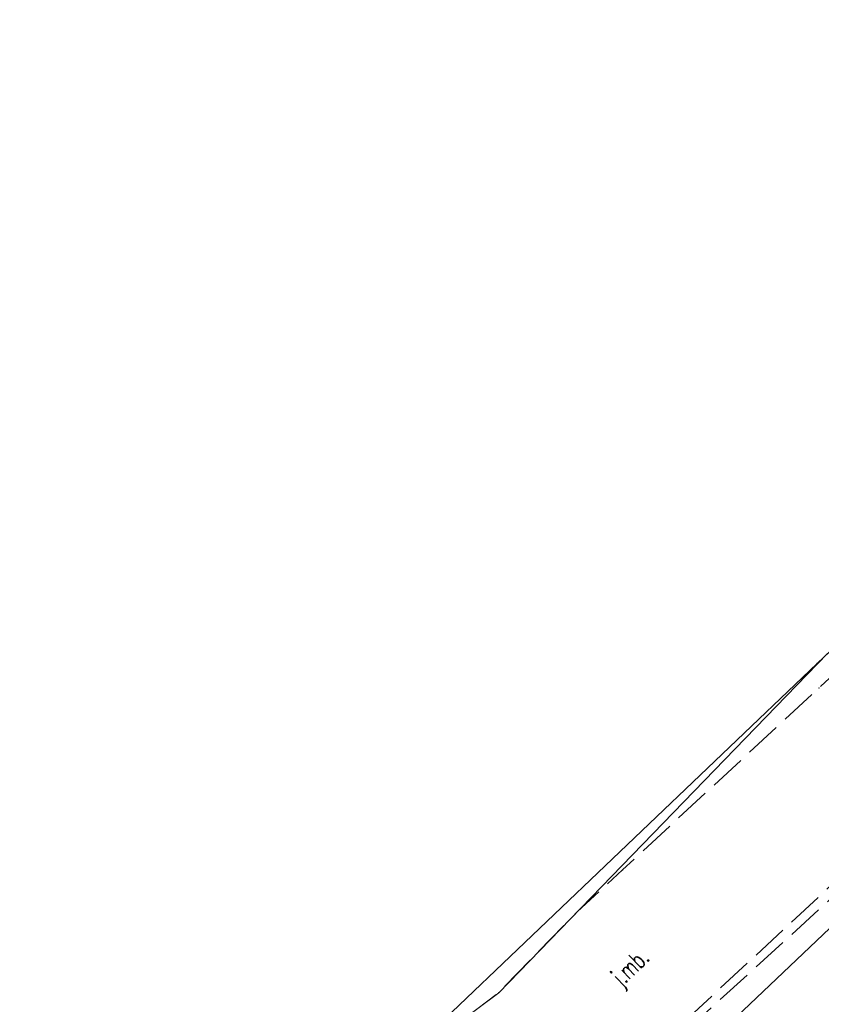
# Model space of a CAD drawing. Header units: metres. Extents: x 7422311 to 7422914, y 5495352 to 5495886.
# Tile 8 of 22: x 7422311 to 7422344, y 5495836 to 5495877. Entities that reach past the tile are written whole.
import ezdxf
from ezdxf.enums import TextEntityAlignment as Align

# ---------------------------------------------------------------- set-up
doc = ezdxf.new("R2010")
doc.units = ezdxf.units.M
doc.linetypes.add('L_0_06', pattern=[2, 1.5, -0.5])
doc.layers.get('0').update_dxf_attribs({"linetype": 'CONTINUOUS', "lineweight": 18})
for name, color, linetype, lineweight in [('EGB_DzialkaEwidencyjna', 7, 'CONTINUOUS', 18), ('GES_PrzewodKanalizacyjny', 36, 'CONTINUOUS', 18), ('OT_Komunikacja', 7, 'CONTINUOUS', 18)]:
    doc.layers.add(name, color=color, linetype=linetype, lineweight=lineweight)
doc.styles.get("Standard").update_dxf_attribs({"font": 'simplex.shx'})

# ---------------------------------------------------------------- blocks, each defined once
blk = doc.blocks.new('L_0_02_2')
at = {"color": 0}
blk.add_point((0, 0), dxfattribs=at)
blk = doc.blocks.new('L_0_02_1')
at = {"color": 0}
blk.add_point((0, 0), dxfattribs=at)

msp = doc.modelspace()

# ---------------------------------------------------------------- linework, layer by layer
for p in [(7422343.914, 5495850.267), (7422343.914, 5495850.267), (7422343.994, 5495849.257), (7422343.994, 5495849.257), (7422335.874, 5495841.737), (7422335.874, 5495841.737), (7422333.995, 5495840), (7422330.754, 5495836.657)]:
    msp.add_point(p)
at = {"layer": 'EGB_DzialkaEwidencyjna', "linetype": 'CONTINUOUS', "lineweight": 18}
for p, q in [((7422343.914, 5495850.267), (7422361.173, 5495866.759)), ((7422330.754, 5495836.657), (7422344.347, 5495850.681)), ((7422343.914, 5495850.267), (7422310.951, 5495818.806)), ((7422325.676, 5495832.86), (7422330.754, 5495836.657))]:
    msp.add_line(p, q, dxfattribs=at)
at = {"layer": 'GES_PrzewodKanalizacyjny', "color": 36, "linetype": 'Continuous', "lineweight": 18, "flags": 128}
msp.add_lwpolyline([(7422352.444, 5495846.937), (7422331.204, 5495826.747), (7422317.474, 5495814.337), (7422313.041, 5495808.984)], dxfattribs=at)
at = {"layer": 'OT_Komunikacja', "color": 7, "linetype": 'L_0_06', "lineweight": 18, "flags": 128}
for points in [[(7422312.219, 5495811.958), (7422311.316, 5495815.221), (7422311.106, 5495816.151), (7422310.954, 5495817.849), (7422310.951, 5495818.672), (7422323.624, 5495830.417), (7422328.777, 5495835.179), (7422330.754, 5495836.657), (7422333.995, 5495840), (7422335.874, 5495841.737), (7422343.994, 5495849.257), (7422348.514, 5495853.467), (7422351.374, 5495856.097), (7422355.394, 5495859.807), (7422364.457, 5495868.191), (7422385.064, 5495876.872), (7422382.384, 5495874.257), (7422381.034, 5495872.807), (7422380.384, 5495872.037), (7422380.214, 5495872.197), (7422374.724, 5495867.877), (7422365.734, 5495860.717), (7422365.914, 5495860.537), (7422359.854, 5495854.967), (7422353.034, 5495848.647), (7422352.784, 5495848.237), (7422352.544, 5495848.577), (7422344.524, 5495841.127), (7422331.904, 5495829.407), (7422327.944, 5495825.737), (7422328.104, 5495825.567), (7422327.354, 5495824.797), (7422326.424, 5495823.557), (7422314.814, 5495813.227), (7422312.549, 5495811.108)], [(7422346.894, 5495837.347), (7422342.424, 5495833.177), (7422340.904, 5495833.027), (7422339.214, 5495832.767), (7422337.274, 5495832.227), (7422335.374, 5495831.447), (7422333.614, 5495830.447), (7422332.074, 5495829.237), (7422344.884, 5495840.907), (7422352.784, 5495848.237), (7422352.994, 5495847.997), (7422353.419, 5495848.139), (7422360.234, 5495854.487), (7422366.714, 5495860.457), (7422366.944, 5495860.827), (7422366.744, 5495861.077), (7422366.334, 5495860.917), (7422375.004, 5495867.577), (7422380.384, 5495872.037), (7422379.844, 5495871.327), (7422379.214, 5495870.347), (7422378.664, 5495869.397), (7422378.124, 5495868.167), (7422377.734, 5495866.817), (7422377.574, 5495865.917), (7422369.634, 5495858.737), (7422369.224, 5495858.537), (7422368.784, 5495858.197), (7422362.354, 5495852.247), (7422351.984, 5495842.617), (7422351.704, 5495842.217)]]:
    msp.add_lwpolyline(points, close=True, dxfattribs=at)

# ---------------------------------------------------------------- block references
at = {"layer": 'EGB_DzialkaEwidencyjna', "color": 7, "linetype": 'Continuous', "xscale": 0.5, "yscale": 0.5, "zscale": 0.5}
for name, rotation in [('L_0_02_2', 216.7899999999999), ('L_0_02_1', 45.88999999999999)]:
    msp.add_blockref(name, (7422330.754, 5495836.657), dxfattribs=dict(at, rotation=rotation))

# ---------------------------------------------------------------- texts
at = {"layer": 'OT_Komunikacja', "color": 7, "lineweight": 15, "width": 0.66}
msp.add_text('j.mb.', height=0.75, rotation=43.9, dxfattribs=at).set_placement((7422336.169, 5495837.726), align=Align.MIDDLE_CENTER)

doc.saveas('drawing.dxf')
